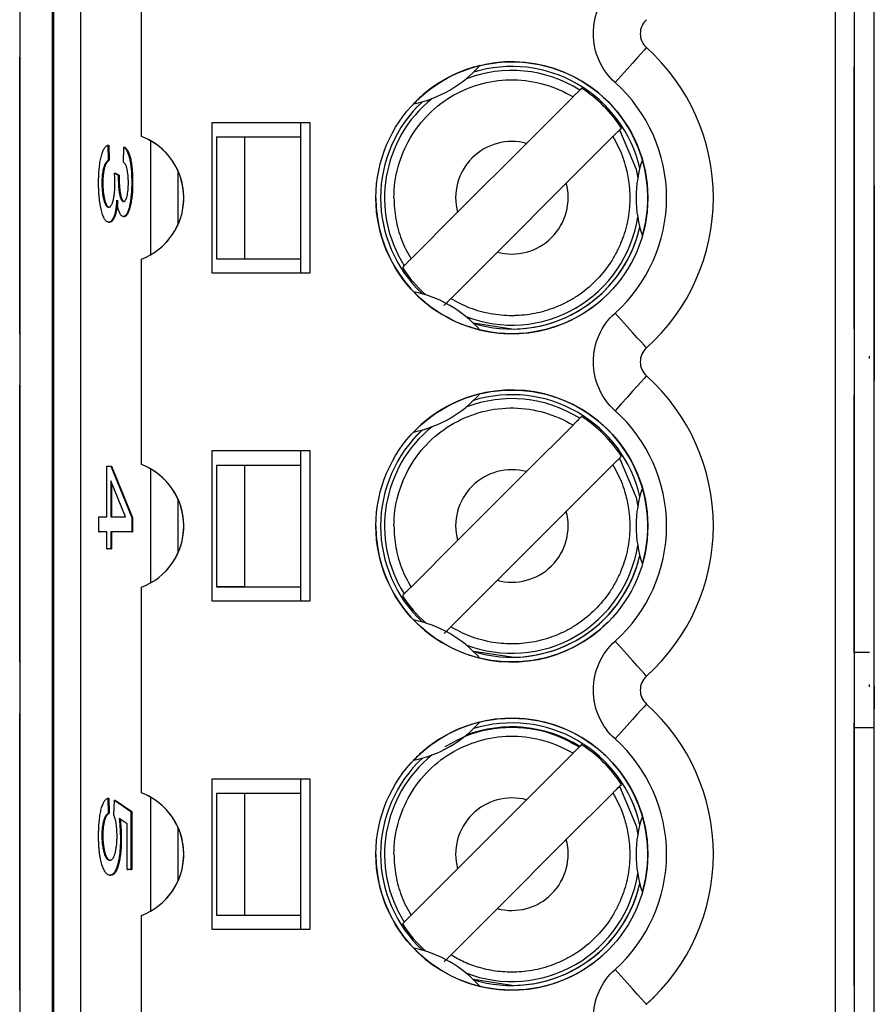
# Model space of a CAD drawing. Header units: millimetres. Extents: x 0 to 840, y 0 to 594.
# Tile 21 of 77: x 103.49 to 112.61, y 361.51 to 372.01. Entities that reach past the tile are written whole.
import ezdxf

# ---------------------------------------------------------------- set-up
doc = ezdxf.new("R2010")
doc.units = ezdxf.units.MM
doc.header["$LTSCALE"] = 2
doc.linetypes.add('SLD-Solid', pattern=[0])

msp = doc.modelspace()

# ---------------------------------------------------------------- linework, layer by layer
at = {"color": 7, "linetype": 'SLD-Solid', "lineweight": 25}
for p, q in [((112.608, 269.812), (112.608, 380.574)), ((112.392, 379.26), (112.392, 364.46)), ((103.492, 378.86), (103.492, 343.86)), ((103.492, 378.86), (103.492, 343.86)), ((103.842, 343.86), (103.842, 378.86)), ((103.853, 378.86), (103.853, 343.86)), ((104.146, 343.86), (104.146, 378.86)), ((112.192, 378.86), (112.192, 343.86)), ((104.792, 370.764), (104.792, 372.956)), ((110.177, 372.009), (110.169, 372.002)), ((103.492, 371.56), (103.492, 371.61)), ((103.492, 368.66), (103.492, 371.56)), ((112.392, 371.11), (112.392, 371.51)), ((112.392, 368.71), (112.392, 371.51)), ((109.394, 371.186), (108.897, 370.69)), ((109.486, 371.278), (109.466, 371.259)), ((106.592, 370.91), (105.542, 370.91)), ((105.542, 370.91), (105.542, 369.31)), ((106.492, 370.76), (106.492, 370.91)), ((106.592, 369.31), (106.592, 370.91)), ((105.592, 370.76), (105.892, 370.76)), ((105.592, 370.76), (105.592, 369.46)), ((105.892, 369.46), (105.892, 370.76)), ((105.892, 370.76), (106.492, 370.76)), ((106.492, 369.46), (106.492, 370.76)), ((109.818, 370.762), (109.322, 370.265)), ((109.891, 370.834), (109.91, 370.854)), ((104.432, 370.671), (104.436, 370.511)), ((104.432, 370.671), (104.442, 370.671)), ((104.442, 370.671), (104.446, 370.511)), ((104.598, 370.491), (104.602, 370.651)), ((104.602, 370.651), (104.612, 370.651)), ((108.163, 369.955), (108.897, 370.69)), ((104.436, 370.511), (104.446, 370.511)), ((104.503, 370.371), (104.544, 370.351)), ((104.503, 370.371), (104.513, 370.371)), ((104.513, 370.371), (104.554, 370.351)), ((104.544, 370.351), (104.544, 370.326)), ((104.544, 370.351), (104.554, 370.351)), ((104.554, 370.351), (104.553, 370.326)), ((104.369, 370.269), (104.379, 370.269)), ((104.544, 370.326), (104.553, 370.326)), ((104.687, 370.274), (104.697, 370.274)), ((108.587, 369.531), (109.322, 370.265)), ((112.607, 370.241), (112.607, 368.16)), ((112.607, 370.241), (112.608, 370.241)), ((108.163, 369.955), (107.666, 369.458)), ((104.442, 369.85), (104.452, 369.85)), ((104.598, 369.91), (104.607, 369.91)), ((108.587, 369.531), (108.09, 369.034)), ((104.792, 367.264), (104.792, 369.456)), ((105.592, 369.46), (106.492, 369.46)), ((105.592, 369.46), (105.892, 369.46)), ((105.892, 369.46), (106.492, 369.46)), ((106.492, 369.31), (106.492, 369.46)), ((105.542, 369.31), (106.592, 369.31)), ((107.593, 369.386), (107.574, 369.367)), ((112.392, 368.71), (112.392, 369.11)), ((103.492, 368.66), (103.492, 368.61)), ((110.262, 368.59), (110.177, 368.509)), ((110.177, 368.509), (110.169, 368.502)), ((112.556, 368.395), (112.556, 368.421)), ((112.607, 368.16), (112.608, 368.16)), ((112.607, 368.133), (112.608, 368.133)), ((103.492, 368.06), (103.492, 368.11)), ((103.492, 365.16), (103.492, 368.06)), ((112.392, 365.26), (112.392, 368.01)), ((112.392, 367.61), (112.392, 368.01)), ((109.486, 367.778), (109.466, 367.759)), ((109.394, 367.686), (108.897, 367.19)), ((106.592, 367.41), (105.542, 367.41)), ((105.542, 367.41), (105.542, 365.81)), ((106.492, 367.26), (106.492, 367.41)), ((106.592, 365.81), (106.592, 367.41)), ((109.891, 367.334), (109.91, 367.354)), ((104.423, 366.708), (104.423, 367.249)), ((104.423, 367.249), (104.463, 367.249)), ((104.463, 367.249), (104.687, 366.699)), ((104.463, 367.249), (104.473, 367.249)), ((104.473, 367.249), (104.697, 366.699)), ((105.592, 367.26), (105.892, 367.26)), ((105.592, 367.26), (105.592, 365.96)), ((105.892, 365.96), (105.892, 367.26)), ((105.892, 367.26), (106.492, 367.26)), ((106.492, 365.96), (106.492, 367.26)), ((108.163, 366.455), (108.897, 367.19)), ((109.818, 367.262), (109.322, 366.765)), ((104.619, 366.708), (104.463, 367.091)), ((104.463, 367.091), (104.463, 366.708)), ((104.473, 367.067), (104.473, 366.708)), ((108.587, 366.031), (109.322, 366.765)), ((104.338, 366.708), (104.423, 366.708)), ((104.338, 366.548), (104.338, 366.708)), ((104.463, 366.708), (104.619, 366.708)), ((104.687, 366.699), (104.687, 366.548)), ((104.687, 366.699), (104.697, 366.699)), ((104.697, 366.699), (104.697, 366.548)), ((112.607, 366.741), (112.608, 366.741)), ((104.423, 366.548), (104.338, 366.548)), ((104.338, 366.548), (104.348, 366.548)), ((104.423, 366.548), (104.348, 366.548)), ((104.423, 366.368), (104.423, 366.548)), ((104.687, 366.548), (104.463, 366.548)), ((104.463, 366.548), (104.463, 366.368)), ((104.463, 366.548), (104.473, 366.548)), ((104.473, 366.548), (104.473, 366.368)), ((104.697, 366.548), (104.473, 366.548)), ((104.687, 366.548), (104.697, 366.548)), ((108.163, 366.455), (107.666, 365.958)), ((104.463, 366.368), (104.423, 366.368)), ((104.423, 366.368), (104.433, 366.368)), ((104.473, 366.368), (104.433, 366.368)), ((104.463, 366.368), (104.473, 366.368)), ((112.607, 366.165), (112.608, 366.165)), ((108.587, 366.031), (108.09, 365.534)), ((104.792, 363.764), (104.792, 365.956)), ((105.892, 365.96), (105.592, 365.96)), ((105.592, 365.96), (106.492, 365.96)), ((105.892, 365.96), (106.492, 365.96)), ((106.492, 365.81), (106.492, 365.96)), ((107.593, 365.886), (107.574, 365.867)), ((105.542, 365.81), (106.592, 365.81)), ((112.392, 365.26), (112.392, 365.61)), ((112.607, 365.299), (112.608, 365.299)), ((112.392, 365.26), (112.392, 350.46)), ((112.556, 365.26), (112.392, 365.26)), ((103.492, 365.16), (103.492, 365.11)), ((110.262, 365.09), (110.177, 365.009)), ((110.177, 365.009), (110.169, 365.002)), ((112.556, 364.895), (112.556, 364.921)), ((112.607, 364.9), (112.608, 364.9)), ((112.607, 364.9), (112.607, 364.66)), ((103.492, 364.56), (103.492, 364.61)), ((103.492, 361.66), (103.492, 364.56)), ((112.607, 364.66), (112.608, 364.66)), ((112.607, 364.633), (112.608, 364.633)), ((112.392, 361.71), (112.392, 364.51)), ((112.392, 364.11), (112.392, 364.51)), ((112.392, 364.46), (112.608, 364.46)), ((109.486, 364.278), (109.466, 364.259)), ((109.394, 364.186), (108.897, 363.69)), ((106.592, 363.91), (105.542, 363.91)), ((105.542, 363.91), (105.542, 362.31)), ((106.492, 363.76), (106.492, 363.91)), ((106.592, 362.31), (106.592, 363.91)), ((109.891, 363.834), (109.91, 363.854)), ((105.592, 363.76), (105.892, 363.76)), ((105.592, 363.76), (105.592, 362.46)), ((105.892, 362.46), (105.892, 363.76)), ((105.892, 363.76), (106.492, 363.76)), ((106.492, 362.46), (106.492, 363.76)), ((109.818, 363.762), (109.322, 363.265)), ((104.432, 363.706), (104.436, 363.546)), ((104.432, 363.706), (104.442, 363.706)), ((104.442, 363.706), (104.446, 363.546)), ((104.497, 363.526), (104.502, 363.686)), ((104.502, 363.686), (104.678, 363.566)), ((104.502, 363.686), (104.511, 363.686)), ((104.511, 363.686), (104.688, 363.566)), ((108.163, 362.955), (108.897, 363.69)), ((104.436, 363.546), (104.446, 363.546)), ((104.678, 363.566), (104.678, 362.946)), ((104.678, 363.566), (104.688, 363.566)), ((104.688, 363.566), (104.688, 362.946)), ((104.638, 363.432), (104.553, 363.49)), ((104.638, 362.946), (104.638, 363.432)), ((104.369, 363.31), (104.379, 363.31)), ((104.566, 363.262), (104.576, 363.262)), ((108.587, 362.531), (109.322, 363.265)), ((112.607, 363.241), (112.608, 363.241)), ((104.455, 362.886), (104.465, 362.886)), ((104.678, 362.946), (104.638, 362.946)), ((104.638, 362.946), (104.648, 362.946)), ((104.688, 362.946), (104.648, 362.946)), ((104.678, 362.946), (104.688, 362.946)), ((108.163, 362.955), (107.666, 362.458)), ((112.607, 362.706), (112.608, 362.706)), ((105.592, 362.46), (106.492, 362.46)), ((105.592, 362.46), (105.892, 362.46)), ((105.892, 362.46), (106.492, 362.46)), ((106.492, 362.31), (106.492, 362.46)), ((108.587, 362.531), (108.09, 362.034)), ((104.792, 360.264), (104.792, 362.456)), ((107.593, 362.386), (107.574, 362.367)), ((105.542, 362.31), (106.592, 362.31)), ((112.607, 362.287), (112.608, 362.287)), ((112.392, 361.71), (112.392, 362.11)), ((112.607, 361.779), (112.608, 361.779)), ((103.492, 361.66), (103.492, 361.61)), ((110.262, 361.59), (110.177, 361.509)), ((110.177, 361.509), (110.169, 361.502))]:
    msp.add_line(p, q, dxfattribs=at)
at = {"color": 8, "linetype": 'SLD-Solid', "lineweight": 25}
for p, q in [((104.889, 370.718), (104.889, 369.502)), ((105.181, 369.824), (105.181, 370.396)), ((108.742, 368.71), (108.332, 368.772)), ((104.889, 367.218), (104.889, 366.002)), ((105.181, 366.324), (105.181, 366.896)), ((108.742, 365.21), (108.332, 365.272)), ((104.889, 363.718), (104.889, 362.502)), ((105.181, 362.824), (105.181, 363.396)), ((108.742, 361.71), (108.332, 361.772))]:
    msp.add_line(p, q, dxfattribs=at)
at = {"color": 7, "linetype": 'SLD-Solid', "lineweight": 25, "flags": 128}
for points in [[(110.177, 371.711), (110.171, 371.704), (110.152, 371.683), (110.121, 371.648), (110.079, 371.602), (110.029, 371.546), (109.971, 371.481), (109.908, 371.411), (109.843, 371.339)], [(110.177, 368.509), (110.171, 368.516), (110.152, 368.537), (110.121, 368.572), (110.079, 368.618), (110.029, 368.675), (109.971, 368.739), (109.908, 368.809), (109.843, 368.881)], [(110.177, 368.211), (110.171, 368.204), (110.152, 368.183), (110.121, 368.148), (110.079, 368.102), (110.029, 368.046), (109.971, 367.981), (109.908, 367.911), (109.843, 367.839)], [(110.177, 365.009), (110.171, 365.016), (110.152, 365.037), (110.121, 365.072), (110.079, 365.118), (110.029, 365.175), (109.971, 365.239), (109.908, 365.309), (109.843, 365.381)], [(110.177, 364.711), (110.171, 364.704), (110.152, 364.683), (110.121, 364.648), (110.079, 364.602), (110.029, 364.546), (109.971, 364.481), (109.908, 364.411), (109.843, 364.339)], [(110.177, 361.509), (110.171, 361.516), (110.152, 361.537), (110.121, 361.572), (110.079, 361.618), (110.029, 361.675), (109.971, 361.739), (109.908, 361.809), (109.843, 361.881)]]:
    msp.add_lwpolyline(points, dxfattribs=at)
at = {"color": 8, "linetype": 'SLD-Solid', "lineweight": 25, "flags": 128}
for points in [[(109.891, 370.834), (110.066, 370.414), (110.084, 370.318)], [(109.891, 367.334), (110.066, 366.914), (110.084, 366.818)], [(109.891, 363.834), (110.066, 363.414), (110.084, 363.318)]]:
    msp.add_lwpolyline(points, dxfattribs=at)
at = {"color": 7, "linetype": 'SLD-Solid', "lineweight": 25}
for centre in [(108.742, 370.11), (108.742, 366.61), (108.742, 363.11)]:
    msp.add_circle(centre, 1.45, dxfattribs=at)
for centre, radius, start, end in [((110.311, 371.86), 0.2, 131.8683, 228.1317), ((108.742, 370.11), 2.15, 311.8683, 48.1317), ((107.442, 372.362), 1.275, 281.3843, 318.6157), ((108.742, 370.11), 1.45, 0, 135), ((108.742, 370.11), 1.4, 12.9663, 107.0337), ((108.742, 370.11), 1.384, 32.4848, 57.5152), ((108.742, 370.11), 1.4, 132.9663, 227.0337), ((104.542, 370.11), 0.7, 290.9248, 69.0752), ((104.542, 370.11), 0.7, 315, 69.0752), ((108.742, 370.11), 0.6, 75, 195), ((108.742, 370.11), 0.6, 75, 135), ((111.342, 370.11), 1.275, 161.3843, 198.6157), ((108.742, 370.11), 0.6, 255, 15), ((108.742, 370.11), 0.6, 315, 15), ((108.742, 370.11), 1.45, 180, 315), ((108.742, 370.11), 1.4, 252.9663, 347.0337), ((108.742, 370.11), 1.384, 212.4848, 228.3629), ((107.442, 367.858), 1.275, 41.3843, 78.6157), ((110.311, 368.36), 0.2, 131.8683, 228.1317), ((108.742, 366.61), 2.15, 311.8683, 48.1317), ((108.742, 366.61), 1.45, 0, 135), ((107.442, 368.862), 1.275, 281.3843, 318.6157), ((108.742, 366.61), 1.4, 12.9663, 107.0337), ((108.742, 366.61), 1.384, 32.4848, 57.5152), ((108.742, 366.61), 1.4, 132.9663, 227.0337), ((104.542, 366.61), 0.7, 290.9248, 69.0752), ((104.542, 366.61), 0.7, 315, 69.0752), ((108.742, 366.61), 0.6, 75, 195), ((108.742, 366.61), 0.6, 75, 135), ((111.342, 366.61), 1.275, 161.3843, 198.6157), ((108.742, 366.61), 0.6, 255, 15), ((108.742, 366.61), 0.6, 315, 15), ((108.742, 366.61), 1.45, 180, 315), ((108.742, 366.61), 1.4, 252.9663, 347.0337), ((108.742, 366.61), 1.384, 212.4848, 228.3629), ((107.442, 364.358), 1.275, 41.3843, 78.6157), ((110.311, 364.86), 0.2, 131.8683, 228.1317), ((108.742, 363.11), 2.15, 311.8683, 48.1317), ((108.742, 363.11), 1.45, 0, 135), ((107.442, 365.362), 1.275, 281.3843, 318.6157), ((108.742, 363.11), 1.4, 12.9663, 107.0337), ((108.742, 363.11), 1.384, 32.4848, 57.5152), ((108.742, 363.11), 1.4, 132.9663, 227.0337), ((104.542, 363.11), 0.7, 290.9248, 69.0752), ((104.542, 363.11), 0.7, 315, 69.0752), ((108.742, 363.11), 0.6, 75, 195), ((108.742, 363.11), 0.6, 75, 135), ((111.342, 363.11), 1.275, 161.3843, 198.6157), ((108.742, 363.11), 0.6, 255, 15), ((108.742, 363.11), 0.6, 315, 15), ((108.742, 363.11), 1.45, 180, 315), ((108.742, 363.11), 1.4, 252.9663, 347.0337), ((108.742, 363.11), 1.384, 212.4848, 228.3629), ((107.442, 360.858), 1.275, 41.3843, 78.6157)]:
    msp.add_arc(centre, radius, start, end, dxfattribs=at)
at = {"color": 8, "linetype": 'SLD-Solid', "lineweight": 25}
for centre, radius, start, end in [((108.742, 370.11), 1.4, 12.9554, 107.0446), ((108.742, 370.11), 1.358, 57.7633, 111.2117), ((108.742, 370.11), 1.4, 132.9554, 227.0446), ((108.742, 370.11), 1.358, 128.7883, 212.2367), ((108.742, 370.11), 1.358, 248.7883, 351.2117), ((108.742, 370.11), 1.4, 270, 347.0446), ((108.742, 366.61), 1.358, 57.7633, 111.2117), ((108.742, 366.61), 1.4, 12.9554, 107.0446), ((108.742, 366.61), 1.4, 132.9554, 227.0446), ((108.742, 366.61), 1.358, 128.7883, 212.2367), ((108.742, 366.61), 1.358, 248.7883, 351.2117), ((108.742, 366.61), 1.4, 270, 347.0446), ((108.742, 363.11), 1.358, 57.7633, 111.2117), ((108.742, 363.11), 1.4, 12.9554, 107.0446), ((108.742, 363.11), 1.358, 128.7883, 212.2367), ((108.742, 363.11), 1.4, 132.9554, 227.0446), ((108.742, 363.11), 1.358, 248.7883, 351.2117), ((108.742, 363.11), 1.4, 270, 347.0446)]:
    msp.add_arc(centre, radius, start, end, dxfattribs=at)
at = {"color": 7, "linetype": 'SLD-Solid', "lineweight": 25}
for points in [[(109.611, 371.86), (109.611, 372.059), (109.695, 372.249), (109.843, 372.381)], [(109.843, 371.339), (109.695, 371.472), (109.611, 371.661), (109.611, 371.86)], [(109.611, 368.36), (109.611, 368.559), (109.695, 368.749), (109.843, 368.881)], [(109.843, 367.839), (109.695, 367.972), (109.611, 368.161), (109.611, 368.36)], [(109.611, 364.86), (109.611, 365.059), (109.695, 365.249), (109.843, 365.381)], [(109.843, 364.339), (109.695, 364.472), (109.611, 364.661), (109.611, 364.86)], [(109.611, 361.36), (109.611, 361.559), (109.695, 361.749), (109.843, 361.881)]]:
    msp.add_open_spline(points, degree=3, dxfattribs=at)
for points, knots in [([(108.399, 371.519), (108.342, 371.505), (108.283, 371.487), (108.155, 371.438), (108.085, 371.405), (107.948, 371.326), (107.886, 371.282), (107.779, 371.196), (107.734, 371.154), (107.694, 371.112)], [0, 0, 0, 0, 0.25, 0.25, 0.5, 0.5, 0.75, 0.75, 1, 1, 1, 1]), ([(107.484, 370.11), (107.484, 370.332), (107.544, 370.553), (107.768, 370.936), (107.931, 371.097), (108.318, 371.315), (108.54, 371.372), (108.984, 371.365), (109.204, 371.301), (109.394, 371.186)], [0, 0, 0, 0, 0.25, 0.25, 0.5, 0.5, 0.75, 0.75, 1, 1, 1, 1]), ([(109.843, 368.881), (110.193, 369.194), (110.392, 369.641), (110.392, 370.579), (110.193, 371.026), (109.843, 371.339)], [0, 0, 0, 0, 0.5, 0.5, 1, 1, 1, 1]), ([(109.466, 371.259), (109.466, 371.258), (109.464, 371.257), (109.461, 371.254), (109.458, 371.251), (109.454, 371.246), (109.449, 371.241), (109.444, 371.236), (109.437, 371.23), (109.431, 371.223), (109.424, 371.216), (109.416, 371.208), (109.408, 371.2), (109.403, 371.196), (109.399, 371.191), (109.394, 371.186)], [0, 0, 0, 0, 0.0000330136, 0.0000330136, 0.0000330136, 0.0000660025, 0.0000660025, 0.0000660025, 0.0000993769, 0.0000993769, 0.0000993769, 0.0001335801, 0.0001335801, 0.0001335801, 0.0001531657, 0.0001531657, 0.0001531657, 0.0001531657]), ([(109.818, 370.762), (109.837, 370.73), (109.874, 370.665), (109.918, 370.562), (109.959, 370.439), (109.995, 370.272), (110.006, 370.064), (109.977, 369.836), (109.918, 369.653), (109.851, 369.511), (109.767, 369.372), (109.637, 369.215), (109.48, 369.085), (109.341, 369.001), (109.199, 368.934), (109.016, 368.875), (108.849, 368.854), (108.682, 368.851), (108.514, 368.866), (108.292, 368.926), (108.157, 368.998), (108.09, 369.034)], [0, 0, 0, 0, 0.033449, 0.066896, 0.100345, 0.149895, 0.219117, 0.286878, 0.354479, 0.391126, 0.427388, 0.500053, 0.572877, 0.609099, 0.645628, 0.713388, 0.780989, 0.795317, 0.863544, 0.931773, 1, 1, 1, 1]), ([(109.818, 370.762), (109.826, 370.77), (109.835, 370.779), (109.843, 370.786), (109.851, 370.794), (109.858, 370.802), (109.865, 370.808), (109.871, 370.815), (109.876, 370.82), (109.881, 370.824), (109.885, 370.829), (109.888, 370.832), (109.889, 370.833), (109.89, 370.834), (109.891, 370.834), (109.891, 370.834)], [0, 0, 0, 0, 0.0000352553, 0.0000352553, 0.0000352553, 0.000070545, 0.000070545, 0.000070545, 0.0001052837, 0.0001052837, 0.0001052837, 0.0001390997, 0.0001390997, 0.0001390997, 0.000153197, 0.000153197, 0.000153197, 0.000153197]), ([(104.333, 370.271), (104.334, 370.285), (104.334, 370.311), (104.335, 370.349), (104.337, 370.385), (104.34, 370.42), (104.344, 370.453), (104.348, 370.485), (104.354, 370.516), (104.36, 370.544), (104.367, 370.57), (104.375, 370.594), (104.383, 370.615), (104.392, 370.632), (104.401, 370.646), (104.411, 370.658), (104.421, 370.666), (104.428, 370.669), (104.432, 370.671)], [0, 0, 0, 0, 0.0599547, 0.1180979, 0.1750457, 0.2314535, 0.2877812, 0.3455248, 0.4040166, 0.4651873, 0.5272598, 0.5893651, 0.6527983, 0.7177066, 0.7841456, 0.8529711, 0.924943, 1, 1, 1, 1]), ([(104.602, 370.651), (104.606, 370.648), (104.612, 370.643), (104.622, 370.632), (104.631, 370.62), (104.639, 370.604), (104.647, 370.587), (104.654, 370.567), (104.66, 370.545), (104.666, 370.521), (104.671, 370.494), (104.675, 370.467), (104.679, 370.438), (104.682, 370.408), (104.685, 370.376), (104.686, 370.343), (104.687, 370.309), (104.687, 370.285), (104.687, 370.274)], [0, 0, 0, 0, 0.078734, 0.153587, 0.224356, 0.29211, 0.357093, 0.419768, 0.480649, 0.54028, 0.598948, 0.656032, 0.712334, 0.768115, 0.824627, 0.881743, 0.940019, 1, 1, 1, 1]), ([(104.612, 370.651), (104.615, 370.648), (104.622, 370.643), (104.632, 370.632), (104.641, 370.62), (104.649, 370.604), (104.657, 370.587), (104.664, 370.567), (104.67, 370.545), (104.676, 370.521), (104.681, 370.494), (104.685, 370.467), (104.689, 370.438), (104.692, 370.408), (104.694, 370.376), (104.696, 370.343), (104.697, 370.309), (104.697, 370.285), (104.697, 370.274)], [0, 0, 0, 0, 0.078734, 0.153587, 0.224356, 0.29211, 0.357093, 0.419768, 0.480649, 0.54028, 0.598948, 0.656032, 0.712334, 0.768115, 0.824627, 0.881743, 0.940019, 1, 1, 1, 1]), ([(104.436, 370.511), (104.434, 370.509), (104.428, 370.505), (104.421, 370.497), (104.414, 370.488), (104.407, 370.478), (104.401, 370.467), (104.396, 370.455), (104.391, 370.441), (104.386, 370.427), (104.382, 370.411), (104.379, 370.394), (104.376, 370.376), (104.373, 370.357), (104.372, 370.337), (104.37, 370.315), (104.369, 370.292), (104.369, 370.277), (104.369, 370.269)], [0, 0, 0, 0, 0.087015, 0.16956, 0.246923, 0.320217, 0.388752, 0.453783, 0.515052, 0.573662, 0.629076, 0.682899, 0.734725, 0.786273, 0.837947, 0.890063, 0.943825, 1, 1, 1, 1]), ([(104.446, 370.511), (104.444, 370.509), (104.438, 370.505), (104.431, 370.497), (104.424, 370.488), (104.417, 370.478), (104.411, 370.467), (104.405, 370.455), (104.4, 370.441), (104.396, 370.427), (104.392, 370.411), (104.388, 370.394), (104.386, 370.376), (104.383, 370.357), (104.381, 370.337), (104.38, 370.315), (104.379, 370.292), (104.379, 370.277), (104.379, 370.269)], [0, 0, 0, 0, 0.087015, 0.16956, 0.246923, 0.320217, 0.388752, 0.453783, 0.515052, 0.573662, 0.629076, 0.682899, 0.734725, 0.786273, 0.837947, 0.890063, 0.943825, 1, 1, 1, 1]), ([(104.652, 370.269), (104.651, 370.283), (104.651, 370.31), (104.648, 370.349), (104.644, 370.385), (104.639, 370.411), (104.635, 370.429), (104.631, 370.442), (104.626, 370.454), (104.621, 370.464), (104.616, 370.473), (104.61, 370.48), (104.604, 370.487), (104.6, 370.489), (104.598, 370.491)], [0, 0, 0, 0, 0.1157651, 0.2252032, 0.3349431, 0.4481581, 0.5071195, 0.5672859, 0.6306225, 0.6965576, 0.7662657, 0.8400942, 0.9174811, 1, 1, 1, 1]), ([(110.134, 369.703), (110.15, 369.759), (110.164, 369.819), (110.185, 369.955), (110.192, 370.032), (110.192, 370.19), (110.185, 370.266), (110.164, 370.401), (110.15, 370.462), (110.134, 370.517)], [0, 0, 0, 0, 0.25, 0.25, 0.5, 0.5, 0.75, 0.75, 1, 1, 1, 1]), ([(104.508, 370.26), (104.508, 370.268), (104.508, 370.285), (104.507, 370.311), (104.506, 370.34), (104.504, 370.36), (104.503, 370.371)], [0, 0, 0, 0, 0.208161, 0.443743, 0.707986, 1, 1, 1, 1]), ([(104.442, 369.85), (104.438, 369.851), (104.43, 369.851), (104.419, 369.857), (104.409, 369.867), (104.398, 369.88), (104.389, 369.898), (104.38, 369.919), (104.371, 369.945), (104.364, 369.974), (104.357, 370.005), (104.35, 370.039), (104.345, 370.074), (104.341, 370.11), (104.338, 370.148), (104.335, 370.188), (104.334, 370.229), (104.334, 370.257), (104.333, 370.271)], [0, 0, 0, 0, 0.0729982, 0.1425151, 0.2102807, 0.2755109, 0.3397595, 0.4026893, 0.4662962, 0.5298896, 0.5925946, 0.6527762, 0.711658, 0.7689098, 0.8256141, 0.8826238, 0.940512, 1, 1, 1, 1]), ([(104.369, 370.269), (104.369, 370.26), (104.369, 370.243), (104.37, 370.218), (104.372, 370.194), (104.374, 370.171), (104.377, 370.148), (104.38, 370.127), (104.385, 370.106), (104.389, 370.087), (104.394, 370.069), (104.4, 370.053), (104.406, 370.04), (104.412, 370.029), (104.419, 370.021), (104.426, 370.014), (104.434, 370.011), (104.439, 370.011), (104.441, 370.01)], [0, 0, 0, 0, 0.0565024, 0.1110564, 0.1655087, 0.220329, 0.2757408, 0.3332851, 0.3929748, 0.4555092, 0.5194402, 0.5835877, 0.6480552, 0.7143507, 0.7813228, 0.8513325, 0.9237956, 1, 1, 1, 1]), ([(104.379, 370.269), (104.379, 370.26), (104.379, 370.243), (104.38, 370.218), (104.382, 370.194), (104.384, 370.171), (104.387, 370.148), (104.39, 370.127), (104.394, 370.106), (104.399, 370.087), (104.404, 370.069), (104.41, 370.053), (104.416, 370.04), (104.422, 370.029), (104.429, 370.021), (104.436, 370.014), (104.443, 370.011), (104.449, 370.011), (104.451, 370.01)], [0, 0, 0, 0, 0.0565024, 0.1110564, 0.1655087, 0.220329, 0.2757408, 0.3332851, 0.3929748, 0.4555092, 0.5194402, 0.5835877, 0.6480552, 0.7143507, 0.7813228, 0.8513325, 0.9237956, 1, 1, 1, 1]), ([(104.441, 370.01), (104.444, 370.011), (104.449, 370.011), (104.456, 370.014), (104.462, 370.02), (104.469, 370.028), (104.474, 370.038), (104.48, 370.05), (104.485, 370.065), (104.49, 370.082), (104.494, 370.101), (104.498, 370.12), (104.501, 370.141), (104.504, 370.163), (104.506, 370.186), (104.507, 370.21), (104.508, 370.235), (104.508, 370.252), (104.508, 370.26)], [0, 0, 0, 0, 0.0755317, 0.1470578, 0.2158553, 0.2825051, 0.3471197, 0.4107715, 0.4731814, 0.5355995, 0.5966026, 0.656248, 0.7136688, 0.769949, 0.8261511, 0.8828292, 0.940268, 1, 1, 1, 1]), ([(104.544, 370.326), (104.544, 370.317), (104.544, 370.299), (104.544, 370.273), (104.546, 370.247), (104.547, 370.223), (104.549, 370.201), (104.552, 370.18), (104.555, 370.16), (104.559, 370.141), (104.563, 370.125), (104.567, 370.11), (104.572, 370.098), (104.577, 370.088), (104.582, 370.08), (104.588, 370.074), (104.593, 370.071), (104.598, 370.071), (104.6, 370.07)], [0, 0, 0, 0, 0.0690292, 0.1346993, 0.198856, 0.2606365, 0.3203849, 0.3807685, 0.4403355, 0.5007888, 0.5611226, 0.6214315, 0.6808572, 0.74052, 0.8018025, 0.8653664, 0.9309403, 1, 1, 1, 1]), ([(104.553, 370.326), (104.553, 370.317), (104.553, 370.299), (104.554, 370.273), (104.555, 370.247), (104.557, 370.223), (104.559, 370.201), (104.562, 370.18), (104.565, 370.16), (104.568, 370.141), (104.572, 370.125), (104.577, 370.11), (104.581, 370.098), (104.586, 370.088), (104.592, 370.08), (104.597, 370.074), (104.603, 370.071), (104.607, 370.071), (104.609, 370.07)], [0, 0, 0, 0, 0.0690292, 0.1346993, 0.198856, 0.2606365, 0.3203849, 0.3807685, 0.4403355, 0.5007888, 0.5611226, 0.6214315, 0.6808572, 0.74052, 0.8018025, 0.8653664, 0.9309403, 1, 1, 1, 1]), ([(104.687, 370.274), (104.687, 370.261), (104.687, 370.237), (104.686, 370.201), (104.684, 370.166), (104.681, 370.133), (104.677, 370.102), (104.673, 370.072), (104.668, 370.043), (104.662, 370.016), (104.655, 369.991), (104.648, 369.97), (104.641, 369.951), (104.633, 369.936), (104.625, 369.925), (104.616, 369.916), (104.607, 369.911), (104.601, 369.911), (104.598, 369.91)], [0, 0, 0, 0, 0.061722, 0.121428, 0.180226, 0.23843, 0.296817, 0.356015, 0.417175, 0.480545, 0.54415, 0.607086, 0.669928, 0.732369, 0.796429, 0.862167, 0.929503, 1, 1, 1, 1]), ([(104.6, 370.07), (104.603, 370.071), (104.61, 370.072), (104.621, 370.083), (104.63, 370.102), (104.637, 370.127), (104.644, 370.157), (104.648, 370.192), (104.651, 370.229), (104.651, 370.256), (104.652, 370.269)], [0, 0, 0, 0, 0.146093, 0.280765, 0.407853, 0.533013, 0.654305, 0.768539, 0.88212, 1, 1, 1, 1]), ([(104.697, 370.274), (104.697, 370.261), (104.697, 370.237), (104.696, 370.201), (104.694, 370.166), (104.691, 370.133), (104.687, 370.102), (104.683, 370.072), (104.678, 370.043), (104.672, 370.016), (104.665, 369.991), (104.658, 369.97), (104.651, 369.951), (104.643, 369.936), (104.635, 369.925), (104.626, 369.916), (104.617, 369.911), (104.611, 369.911), (104.607, 369.91)], [0, 0, 0, 0, 0.061722, 0.121428, 0.180226, 0.23843, 0.296817, 0.356015, 0.417175, 0.480545, 0.54415, 0.607086, 0.669928, 0.732369, 0.796429, 0.862167, 0.929503, 1, 1, 1, 1]), ([(104.527, 370.084), (104.526, 370.072), (104.525, 370.048), (104.521, 370.015), (104.517, 369.986), (104.512, 369.959), (104.506, 369.935), (104.499, 369.914), (104.491, 369.896), (104.482, 369.88), (104.473, 369.867), (104.463, 369.857), (104.453, 369.851), (104.446, 369.851), (104.442, 369.85)], [0, 0, 0, 0, 0.078766, 0.153899, 0.226583, 0.298345, 0.371388, 0.447855, 0.529393, 0.616012, 0.707098, 0.80074, 0.89809, 1, 1, 1, 1]), ([(104.537, 370.084), (104.536, 370.072), (104.535, 370.048), (104.531, 370.015), (104.527, 369.986), (104.521, 369.959), (104.515, 369.935), (104.509, 369.914), (104.501, 369.896), (104.492, 369.88), (104.483, 369.867), (104.473, 369.857), (104.462, 369.851), (104.455, 369.851), (104.452, 369.85)], [0, 0, 0, 0, 0.078766, 0.153899, 0.226583, 0.298345, 0.371388, 0.447855, 0.529393, 0.616012, 0.707098, 0.80074, 0.89809, 1, 1, 1, 1]), ([(104.598, 369.91), (104.594, 369.911), (104.586, 369.912), (104.575, 369.921), (104.565, 369.935), (104.556, 369.955), (104.547, 369.98), (104.539, 370.01), (104.533, 370.045), (104.529, 370.071), (104.527, 370.084)], [0, 0, 0, 0, 0.136264, 0.266121, 0.391535, 0.515483, 0.637212, 0.757167, 0.877123, 1, 1, 1, 1]), ([(107.484, 370.11), (107.485, 370.072), (107.487, 369.995), (107.503, 369.882), (107.528, 369.771), (107.564, 369.664), (107.609, 369.558), (107.647, 369.492), (107.666, 369.458)], [0, 0, 0, 0, 0.168975, 0.335206, 0.500043, 0.66487, 0.831072, 1, 1, 1, 1]), ([(107.666, 369.458), (107.658, 369.45), (107.649, 369.442), (107.641, 369.434), (107.634, 369.426), (107.626, 369.418), (107.62, 369.412), (107.613, 369.406), (107.608, 369.4), (107.603, 369.396), (107.599, 369.392), (107.596, 369.389), (107.595, 369.387), (107.594, 369.386), (107.594, 369.386), (107.593, 369.386)], [0, 0, 0, 0, 0.0000352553, 0.0000352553, 0.0000352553, 0.000070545, 0.000070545, 0.000070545, 0.0001052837, 0.0001052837, 0.0001052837, 0.0001390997, 0.0001390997, 0.0001390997, 0.000153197, 0.000153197, 0.000153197, 0.000153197]), ([(108.018, 368.962), (108.018, 368.962), (108.02, 368.964), (108.023, 368.967), (108.026, 368.97), (108.03, 368.974), (108.035, 368.979), (108.041, 368.984), (108.047, 368.991), (108.054, 368.997), (108.061, 369.004), (108.068, 369.012), (108.076, 369.02), (108.081, 369.025), (108.086, 369.029), (108.09, 369.034)], [0, 0, 0, 0, 0.0000330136, 0.0000330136, 0.0000330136, 0.0000660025, 0.0000660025, 0.0000660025, 0.0000993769, 0.0000993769, 0.0000993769, 0.0001335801, 0.0001335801, 0.0001335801, 0.0001531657, 0.0001531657, 0.0001531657, 0.0001531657]), ([(108.399, 368.019), (108.342, 368.005), (108.283, 367.987), (108.155, 367.938), (108.085, 367.905), (107.948, 367.826), (107.886, 367.782), (107.779, 367.696), (107.734, 367.654), (107.694, 367.612)], [0, 0, 0, 0, 0.25, 0.25, 0.5, 0.5, 0.75, 0.75, 1, 1, 1, 1]), ([(107.484, 366.61), (107.484, 366.832), (107.544, 367.053), (107.768, 367.436), (107.931, 367.597), (108.318, 367.815), (108.54, 367.872), (108.984, 367.865), (109.204, 367.801), (109.394, 367.686)], [0, 0, 0, 0, 0.25, 0.25, 0.5, 0.5, 0.75, 0.75, 1, 1, 1, 1]), ([(109.843, 365.381), (110.193, 365.694), (110.392, 366.141), (110.392, 367.079), (110.193, 367.526), (109.843, 367.839)], [0, 0, 0, 0, 0.5, 0.5, 1, 1, 1, 1]), ([(109.466, 367.759), (109.466, 367.758), (109.464, 367.757), (109.461, 367.754), (109.458, 367.751), (109.454, 367.746), (109.449, 367.741), (109.444, 367.736), (109.437, 367.73), (109.431, 367.723), (109.424, 367.716), (109.416, 367.708), (109.408, 367.7), (109.403, 367.696), (109.399, 367.691), (109.394, 367.686)], [0, 0, 0, 0, 0.0000330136, 0.0000330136, 0.0000330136, 0.0000660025, 0.0000660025, 0.0000660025, 0.0000993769, 0.0000993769, 0.0000993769, 0.0001335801, 0.0001335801, 0.0001335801, 0.0001531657, 0.0001531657, 0.0001531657, 0.0001531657]), ([(109.818, 367.262), (109.826, 367.27), (109.835, 367.279), (109.843, 367.286), (109.851, 367.294), (109.858, 367.302), (109.865, 367.308), (109.871, 367.315), (109.876, 367.32), (109.881, 367.324), (109.885, 367.329), (109.888, 367.332), (109.889, 367.333), (109.89, 367.334), (109.891, 367.334), (109.891, 367.334)], [0, 0, 0, 0, 0.0000352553, 0.0000352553, 0.0000352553, 0.000070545, 0.000070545, 0.000070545, 0.0001052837, 0.0001052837, 0.0001052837, 0.0001390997, 0.0001390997, 0.0001390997, 0.000153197, 0.000153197, 0.000153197, 0.000153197]), ([(109.818, 367.262), (109.837, 367.23), (109.874, 367.165), (109.918, 367.062), (109.959, 366.939), (109.995, 366.772), (110.006, 366.564), (109.977, 366.336), (109.918, 366.153), (109.851, 366.011), (109.767, 365.872), (109.637, 365.715), (109.48, 365.585), (109.341, 365.501), (109.199, 365.434), (109.016, 365.375), (108.849, 365.354), (108.682, 365.351), (108.514, 365.366), (108.292, 365.426), (108.157, 365.498), (108.09, 365.534)], [0, 0, 0, 0, 0.033449, 0.066896, 0.100345, 0.149895, 0.219117, 0.286878, 0.354479, 0.391126, 0.427388, 0.500053, 0.572877, 0.609099, 0.645628, 0.713388, 0.780989, 0.795317, 0.863544, 0.931773, 1, 1, 1, 1]), ([(110.134, 366.203), (110.15, 366.259), (110.164, 366.319), (110.185, 366.455), (110.192, 366.532), (110.192, 366.69), (110.185, 366.766), (110.164, 366.901), (110.15, 366.962), (110.134, 367.017)], [0, 0, 0, 0, 0.25, 0.25, 0.5, 0.5, 0.75, 0.75, 1, 1, 1, 1]), ([(107.484, 366.61), (107.485, 366.572), (107.487, 366.495), (107.503, 366.382), (107.528, 366.271), (107.564, 366.164), (107.609, 366.058), (107.647, 365.992), (107.666, 365.958)], [0, 0, 0, 0, 0.168975, 0.335206, 0.500043, 0.66487, 0.831072, 1, 1, 1, 1]), ([(107.666, 365.958), (107.658, 365.95), (107.649, 365.942), (107.641, 365.934), (107.634, 365.926), (107.626, 365.918), (107.62, 365.912), (107.613, 365.906), (107.608, 365.9), (107.603, 365.896), (107.599, 365.892), (107.596, 365.889), (107.595, 365.887), (107.594, 365.886), (107.594, 365.886), (107.593, 365.886)], [0, 0, 0, 0, 0.0000352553, 0.0000352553, 0.0000352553, 0.000070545, 0.000070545, 0.000070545, 0.0001052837, 0.0001052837, 0.0001052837, 0.0001390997, 0.0001390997, 0.0001390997, 0.000153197, 0.000153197, 0.000153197, 0.000153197]), ([(108.018, 365.462), (108.018, 365.462), (108.02, 365.464), (108.023, 365.467), (108.026, 365.47), (108.03, 365.474), (108.035, 365.479), (108.041, 365.484), (108.047, 365.491), (108.054, 365.497), (108.061, 365.504), (108.068, 365.512), (108.076, 365.52), (108.081, 365.525), (108.086, 365.529), (108.09, 365.534)], [0, 0, 0, 0, 0.0000330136, 0.0000330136, 0.0000330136, 0.0000660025, 0.0000660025, 0.0000660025, 0.0000993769, 0.0000993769, 0.0000993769, 0.0001335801, 0.0001335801, 0.0001335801, 0.0001531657, 0.0001531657, 0.0001531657, 0.0001531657]), ([(108.399, 364.519), (108.342, 364.505), (108.283, 364.487), (108.155, 364.438), (108.085, 364.405), (107.948, 364.326), (107.886, 364.282), (107.779, 364.196), (107.734, 364.154), (107.694, 364.112)], [0, 0, 0, 0, 0.25, 0.25, 0.5, 0.5, 0.75, 0.75, 1, 1, 1, 1]), ([(107.484, 363.11), (107.484, 363.332), (107.544, 363.553), (107.768, 363.936), (107.931, 364.097), (108.318, 364.315), (108.54, 364.372), (108.984, 364.365), (109.204, 364.301), (109.394, 364.186)], [0, 0, 0, 0, 0.25, 0.25, 0.5, 0.5, 0.75, 0.75, 1, 1, 1, 1]), ([(109.466, 364.259), (109.466, 364.258), (109.464, 364.257), (109.461, 364.254), (109.458, 364.251), (109.454, 364.246), (109.449, 364.241), (109.444, 364.236), (109.437, 364.23), (109.431, 364.223), (109.424, 364.216), (109.416, 364.208), (109.408, 364.2), (109.403, 364.196), (109.399, 364.191), (109.394, 364.186)], [0, 0, 0, 0, 0.0000330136, 0.0000330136, 0.0000330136, 0.0000660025, 0.0000660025, 0.0000660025, 0.0000993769, 0.0000993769, 0.0000993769, 0.0001335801, 0.0001335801, 0.0001335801, 0.0001531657, 0.0001531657, 0.0001531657, 0.0001531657]), ([(109.843, 361.881), (110.193, 362.194), (110.392, 362.641), (110.392, 363.579), (110.193, 364.026), (109.843, 364.339)], [0, 0, 0, 0, 0.5, 0.5, 1, 1, 1, 1]), ([(109.818, 363.762), (109.826, 363.77), (109.835, 363.779), (109.843, 363.786), (109.851, 363.794), (109.858, 363.802), (109.865, 363.808), (109.871, 363.815), (109.876, 363.82), (109.881, 363.824), (109.885, 363.829), (109.888, 363.832), (109.889, 363.833), (109.89, 363.834), (109.891, 363.834), (109.891, 363.834)], [0, 0, 0, 0, 0.0000352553, 0.0000352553, 0.0000352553, 0.000070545, 0.000070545, 0.000070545, 0.0001052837, 0.0001052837, 0.0001052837, 0.0001390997, 0.0001390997, 0.0001390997, 0.000153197, 0.000153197, 0.000153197, 0.000153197]), ([(109.818, 363.762), (109.837, 363.73), (109.874, 363.665), (109.918, 363.562), (109.959, 363.439), (109.995, 363.272), (110.006, 363.064), (109.977, 362.836), (109.918, 362.653), (109.851, 362.511), (109.767, 362.372), (109.637, 362.215), (109.48, 362.085), (109.341, 362.001), (109.199, 361.934), (109.016, 361.875), (108.799, 361.847), (108.624, 361.854), (108.493, 361.875), (108.373, 361.905), (108.235, 361.953), (108.138, 362.008), (108.09, 362.034)], [0, 0, 0, 0, 0.033444, 0.066888, 0.100333, 0.149877, 0.21909, 0.286842, 0.354434, 0.391077, 0.427335, 0.499991, 0.572806, 0.609024, 0.645548, 0.713299, 0.780892, 0.840354, 0.869957, 0.899708, 0.951489, 1, 1, 1, 1]), ([(104.333, 363.309), (104.334, 363.322), (104.334, 363.348), (104.335, 363.386), (104.337, 363.422), (104.34, 363.457), (104.344, 363.491), (104.348, 363.522), (104.353, 363.552), (104.359, 363.581), (104.366, 363.607), (104.374, 363.63), (104.382, 363.651), (104.391, 363.668), (104.4, 363.682), (104.41, 363.693), (104.421, 363.702), (104.428, 363.705), (104.432, 363.706)], [0, 0, 0, 0, 0.059912, 0.117945, 0.174735, 0.230936, 0.287224, 0.344014, 0.402168, 0.461963, 0.523266, 0.585056, 0.64821, 0.713072, 0.780208, 0.849785, 0.923108, 1, 1, 1, 1]), ([(104.436, 363.546), (104.434, 363.545), (104.428, 363.541), (104.421, 363.534), (104.414, 363.527), (104.407, 363.516), (104.401, 363.506), (104.395, 363.493), (104.39, 363.479), (104.386, 363.463), (104.382, 363.446), (104.379, 363.429), (104.376, 363.411), (104.373, 363.392), (104.371, 363.373), (104.37, 363.352), (104.369, 363.332), (104.369, 363.318), (104.369, 363.31)], [0, 0, 0, 0, 0.088201, 0.171889, 0.250417, 0.324495, 0.394455, 0.460855, 0.523566, 0.583569, 0.64109, 0.696114, 0.748063, 0.799512, 0.849668, 0.899266, 0.949183, 1, 1, 1, 1]), ([(104.446, 363.546), (104.443, 363.545), (104.438, 363.541), (104.43, 363.534), (104.423, 363.527), (104.417, 363.516), (104.411, 363.506), (104.405, 363.493), (104.4, 363.479), (104.396, 363.463), (104.392, 363.446), (104.388, 363.429), (104.385, 363.411), (104.383, 363.392), (104.381, 363.373), (104.38, 363.352), (104.379, 363.332), (104.379, 363.318), (104.379, 363.31)], [0, 0, 0, 0, 0.088201, 0.171889, 0.250417, 0.324495, 0.394455, 0.460855, 0.523566, 0.583569, 0.64109, 0.696114, 0.748063, 0.799512, 0.849668, 0.899266, 0.949183, 1, 1, 1, 1]), ([(104.531, 363.306), (104.53, 363.317), (104.53, 363.34), (104.529, 363.372), (104.526, 363.404), (104.522, 363.434), (104.517, 363.462), (104.511, 363.486), (104.504, 363.508), (104.499, 363.52), (104.497, 363.526)], [0, 0, 0, 0, 0.117922, 0.235243, 0.355137, 0.478426, 0.604034, 0.731147, 0.862946, 1, 1, 1, 1]), ([(110.134, 362.703), (110.15, 362.759), (110.164, 362.819), (110.185, 362.955), (110.192, 363.032), (110.192, 363.19), (110.185, 363.266), (110.164, 363.401), (110.15, 363.462), (110.134, 363.517)], [0, 0, 0, 0, 0.25, 0.25, 0.5, 0.5, 0.75, 0.75, 1, 1, 1, 1]), ([(104.553, 363.49), (104.555, 363.472), (104.559, 363.436), (104.563, 363.379), (104.566, 363.321), (104.566, 363.281), (104.566, 363.262)], [0, 0, 0, 0, 0.254405, 0.503488, 0.750493, 1, 1, 1, 1]), ([(104.563, 363.49), (104.565, 363.472), (104.569, 363.436), (104.573, 363.379), (104.576, 363.321), (104.576, 363.281), (104.576, 363.262)], [0, 0, 0, 0, 0.254405, 0.503488, 0.750493, 1, 1, 1, 1]), ([(104.455, 362.886), (104.451, 362.886), (104.443, 362.887), (104.431, 362.892), (104.42, 362.901), (104.409, 362.914), (104.398, 362.93), (104.388, 362.95), (104.378, 362.973), (104.369, 363), (104.361, 363.029), (104.353, 363.062), (104.347, 363.097), (104.342, 363.135), (104.338, 363.175), (104.335, 363.217), (104.334, 363.262), (104.334, 363.293), (104.333, 363.309)], [0, 0, 0, 0, 0.071521, 0.140909, 0.208148, 0.273948, 0.338678, 0.402514, 0.466303, 0.529947, 0.59236, 0.651807, 0.709655, 0.766143, 0.822514, 0.879698, 0.938588, 1, 1, 1, 1]), ([(104.369, 363.31), (104.369, 363.302), (104.369, 363.284), (104.371, 363.258), (104.372, 363.233), (104.375, 363.209), (104.378, 363.186), (104.382, 363.164), (104.387, 363.143), (104.392, 363.123), (104.398, 363.105), (104.404, 363.089), (104.411, 363.076), (104.419, 363.064), (104.427, 363.056), (104.435, 363.05), (104.444, 363.046), (104.45, 363.046), (104.453, 363.046)], [0, 0, 0, 0, 0.052097, 0.103102, 0.153801, 0.205254, 0.257724, 0.312193, 0.369736, 0.430062, 0.492868, 0.556935, 0.622975, 0.69147, 0.76315, 0.838092, 0.916752, 1, 1, 1, 1]), ([(104.379, 363.31), (104.379, 363.302), (104.379, 363.284), (104.38, 363.258), (104.382, 363.233), (104.385, 363.209), (104.388, 363.186), (104.392, 363.164), (104.396, 363.143), (104.402, 363.123), (104.407, 363.105), (104.414, 363.089), (104.421, 363.076), (104.428, 363.064), (104.436, 363.056), (104.445, 363.05), (104.454, 363.046), (104.46, 363.046), (104.463, 363.046)], [0, 0, 0, 0, 0.052097, 0.103102, 0.153801, 0.205254, 0.257724, 0.312193, 0.369736, 0.430062, 0.492868, 0.556935, 0.622975, 0.69147, 0.76315, 0.838092, 0.916752, 1, 1, 1, 1]), ([(104.453, 363.046), (104.456, 363.046), (104.462, 363.047), (104.471, 363.05), (104.479, 363.056), (104.486, 363.064), (104.493, 363.074), (104.499, 363.087), (104.505, 363.102), (104.51, 363.119), (104.515, 363.138), (104.519, 363.159), (104.523, 363.18), (104.526, 363.203), (104.528, 363.227), (104.529, 363.253), (104.53, 363.279), (104.531, 363.297), (104.531, 363.306)], [0, 0, 0, 0, 0.082003, 0.159772, 0.233618, 0.303428, 0.370373, 0.434524, 0.496402, 0.557327, 0.616283, 0.672504, 0.727497, 0.780969, 0.834539, 0.88826, 0.943116, 1, 1, 1, 1]), ([(104.566, 363.262), (104.566, 363.249), (104.566, 363.224), (104.565, 363.188), (104.562, 363.153), (104.559, 363.119), (104.555, 363.087), (104.55, 363.056), (104.543, 363.025), (104.536, 362.997), (104.529, 362.971), (104.52, 362.948), (104.511, 362.929), (104.501, 362.913), (104.491, 362.9), (104.479, 362.892), (104.468, 362.887), (104.46, 362.886), (104.455, 362.886)], [0, 0, 0, 0, 0.053814, 0.106953, 0.15923, 0.211988, 0.266417, 0.321946, 0.380432, 0.441804, 0.505005, 0.5688, 0.634227, 0.701337, 0.770983, 0.843866, 0.92005, 1, 1, 1, 1]), ([(104.576, 363.262), (104.576, 363.249), (104.576, 363.224), (104.574, 363.188), (104.572, 363.153), (104.569, 363.119), (104.565, 363.087), (104.559, 363.056), (104.553, 363.025), (104.546, 362.997), (104.538, 362.971), (104.53, 362.948), (104.521, 362.929), (104.511, 362.913), (104.5, 362.9), (104.489, 362.892), (104.477, 362.887), (104.469, 362.886), (104.465, 362.886)], [0, 0, 0, 0, 0.053814, 0.106953, 0.15923, 0.211988, 0.266417, 0.321946, 0.380432, 0.441804, 0.505005, 0.5688, 0.634227, 0.701337, 0.770983, 0.843866, 0.92005, 1, 1, 1, 1]), ([(107.484, 363.11), (107.485, 363.072), (107.487, 362.995), (107.503, 362.882), (107.528, 362.771), (107.564, 362.664), (107.609, 362.558), (107.647, 362.492), (107.666, 362.458)], [0, 0, 0, 0, 0.168975, 0.335206, 0.500043, 0.66487, 0.831072, 1, 1, 1, 1]), ([(107.666, 362.458), (107.658, 362.45), (107.649, 362.442), (107.641, 362.434), (107.634, 362.426), (107.626, 362.418), (107.62, 362.412), (107.613, 362.406), (107.608, 362.4), (107.603, 362.396), (107.599, 362.392), (107.596, 362.389), (107.595, 362.387), (107.594, 362.386), (107.594, 362.386), (107.593, 362.386)], [0, 0, 0, 0, 0.0000352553, 0.0000352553, 0.0000352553, 0.000070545, 0.000070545, 0.000070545, 0.0001052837, 0.0001052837, 0.0001052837, 0.0001390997, 0.0001390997, 0.0001390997, 0.000153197, 0.000153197, 0.000153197, 0.000153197]), ([(108.018, 361.962), (108.018, 361.962), (108.02, 361.964), (108.023, 361.967), (108.026, 361.97), (108.03, 361.974), (108.035, 361.979), (108.041, 361.984), (108.047, 361.991), (108.054, 361.997), (108.061, 362.004), (108.068, 362.012), (108.076, 362.02), (108.081, 362.025), (108.086, 362.029), (108.09, 362.034)], [0, 0, 0, 0, 0.0000330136, 0.0000330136, 0.0000330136, 0.0000660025, 0.0000660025, 0.0000660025, 0.0000993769, 0.0000993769, 0.0000993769, 0.0001335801, 0.0001335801, 0.0001335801, 0.0001531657, 0.0001531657, 0.0001531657, 0.0001531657])]:
    msp.add_open_spline(points, degree=3, knots=knots, dxfattribs=at)
at = {"color": 8, "linetype": 'SLD-Solid', "lineweight": 25}
msp.add_open_spline([(109.465, 364.248), (109.391, 364.29), (109.17, 364.416), (108.742, 364.489), (108.317, 364.417), (108.099, 364.293), (108.027, 364.253)], degree=3, knots=[0, 0, 0, 0, 0.1681137, 0.502921, 0.8377233, 1, 1, 1, 1], dxfattribs=at)

doc.saveas('drawing.dxf')
